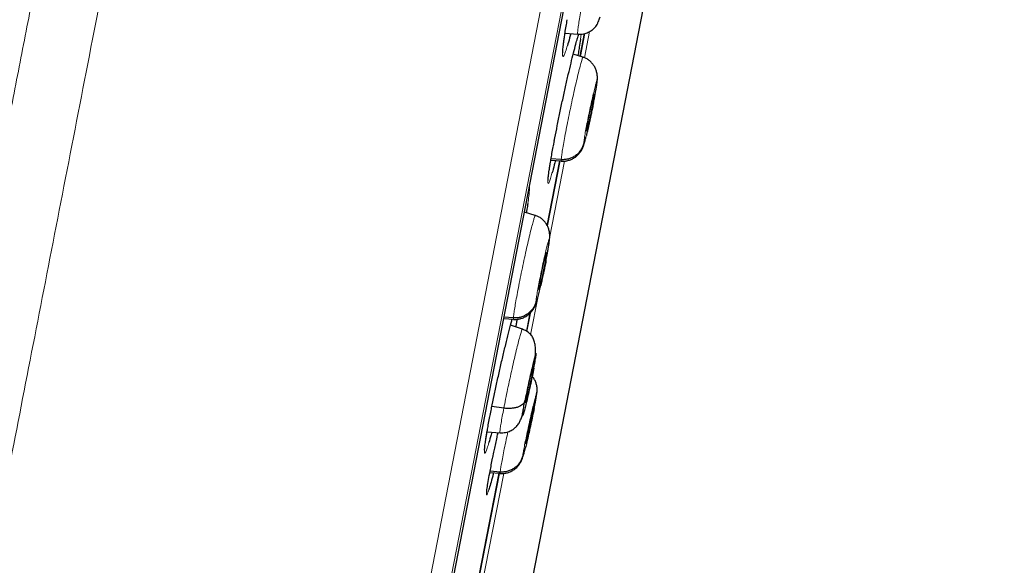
# Model space of a CAD drawing. Header units: millimetres. Extents: x 8 to 2314, y 12 to 2305.
# Tile 151 of 156: x 1638 to 1662, y 1788 to 1801. Entities that reach past the tile are written whole.
import ezdxf

# ---------------------------------------------------------------- set-up
doc = ezdxf.new("R2010")
doc.units = ezdxf.units.MM

msp = doc.modelspace()

# ---------------------------------------------------------------- linework, layer by layer
at = {"color": 252, "linetype": 'Continuous', "lineweight": 0}
for p, q in [((1643.731, 1764.411), (1661.663, 1856.666)), ((1662.056, 1856.116), (1644.301, 1764.774)), ((1644.494, 1765.491), (1661.966, 1855.379)), ((1651.904, 1800.876), (1651.888, 1800.75)), ((1651.984, 1800.304), (1652.107, 1800.935)), ((1651.234, 1798.171), (1651.261, 1798.315)), ((1651.143, 1795.979), (1651.502, 1797.825)), ((1650.693, 1793.66), (1650.873, 1794.589)), ((1649.715, 1791.699), (1649.743, 1791.84)), ((1649.781, 1790.699), (1649.81, 1790.839)), ((1649.419, 1787.11), (1650.046, 1790.331))]:
    msp.add_line(p, q, dxfattribs=at)
at = {"color": 7, "linetype": 'Continuous', "lineweight": 30}
for p, q in [((1644.502, 1765.525), (1661.961, 1855.344)), ((1650.577, 1786.986), (1659.66, 1833.717)), ((1651.517, 1800.893), (1651.825, 1800.871)), ((1651.986, 1800.885), (1651.88, 1800.338)), ((1651.881, 1800.342), (1651.986, 1800.886)), ((1651.946, 1800.318), (1651.714, 1800.393)), ((1651.945, 1800.312), (1651.95, 1800.318)), ((1652.285, 1799.724), (1652.293, 1799.798)), ((1652.219, 1799.433), (1652.219, 1799.422)), ((1651.238, 1798.19), (1651.262, 1798.318)), ((1651.09, 1796.272), (1651.393, 1797.831)), ((1651.392, 1797.83), (1651.09, 1796.272)), ((1651.176, 1797.848), (1651.432, 1797.83)), ((1651.426, 1797.861), (1651.181, 1797.879)), ((1651.433, 1797.836), (1651.429, 1797.83)), ((1650.803, 1796.52), (1650.543, 1796.604)), ((1650.802, 1796.514), (1650.807, 1796.52)), ((1651.142, 1795.926), (1651.152, 1796.01)), ((1651.075, 1795.635), (1651.076, 1795.624)), ((1651.076, 1795.624), (1651.069, 1795.626)), ((1650.046, 1794.049), (1650.288, 1794.032)), ((1650.28, 1794.063), (1650.052, 1794.08)), ((1650.289, 1794.038), (1650.284, 1794.032)), ((1650.682, 1794.177), (1650.597, 1793.739)), ((1650.598, 1793.743), (1650.682, 1794.175)), ((1650.495, 1793.795), (1650.211, 1793.887)), ((1650.726, 1792.698), (1650.701, 1792.705)), ((1650.837, 1792.225), (1650.844, 1792.285)), ((1650.049, 1791.897), (1649.762, 1791.934)), ((1650.769, 1791.935), (1650.769, 1791.923)), ((1649.719, 1791.719), (1649.744, 1791.844)), ((1649.647, 1791.327), (1649.958, 1791.305)), ((1649.785, 1790.717), (1649.811, 1790.842)), ((1649.318, 1787.159), (1649.935, 1790.335)), ((1649.935, 1790.331), (1649.318, 1787.156)), ((1649.713, 1790.352), (1649.963, 1790.334)), ((1649.961, 1790.365), (1649.719, 1790.383)), ((1649.941, 1790.362), (1649.936, 1790.338)), ((1649.966, 1790.34), (1649.963, 1790.334))]:
    msp.add_line(p, q, dxfattribs=at)
at = {"color": 252, "linetype": 'Continuous', "lineweight": 0}
for points, knots in [([(1651.472, 1858.832), (1651.468, 1858.809), (1651.459, 1858.765), (1651.389, 1858.404), (1651.277, 1857.829), (1651.121, 1857.024), (1650.921, 1855.996), (1650.679, 1854.75), (1650.396, 1853.293), (1650.073, 1851.631), (1649.711, 1849.773), (1649.314, 1847.729), (1648.882, 1845.508), (1648.419, 1843.122), (1647.925, 1840.582), (1647.404, 1837.902), (1646.858, 1835.095), (1646.291, 1832.174), (1645.704, 1829.155), (1645.101, 1826.053), (1644.484, 1822.883), (1643.858, 1819.661), (1643.225, 1816.403), (1642.588, 1813.126), (1641.95, 1809.845), (1641.315, 1806.579), (1640.686, 1803.342), (1640.066, 1800.151), (1639.458, 1797.022), (1638.865, 1793.971), (1638.29, 1791.013), (1637.735, 1788.162), (1637.205, 1785.434), (1636.701, 1782.841), (1636.226, 1780.398), (1635.783, 1778.115), (1635.372, 1776.005), (1634.998, 1774.078), (1634.661, 1772.343), (1634.363, 1770.813), (1634.103, 1769.477), (1633.966, 1768.769), (1633.897, 1768.415)], [0, 0, 0, 0, 0.025, 0.05, 0.075, 0.1, 0.125, 0.15, 0.175, 0.2, 0.225, 0.25, 0.275, 0.3, 0.325, 0.35, 0.375, 0.4, 0.425, 0.45, 0.475, 0.5, 0.525, 0.55, 0.575, 0.6, 0.625, 0.65, 0.675, 0.7, 0.725, 0.75, 0.775, 0.8, 0.825, 0.85, 0.875, 0.9, 0.925, 0.95, 0.975, 1, 1, 1, 1]), ([(1632.44, 1769.305), (1632.478, 1769.501), (1632.555, 1769.895), (1632.686, 1770.568), (1632.828, 1771.299), (1632.983, 1772.095), (1633.149, 1772.947), (1633.325, 1773.853), (1633.511, 1774.811), (1633.707, 1775.823), (1633.916, 1776.897), (1634.136, 1778.032), (1634.369, 1779.227), (1634.611, 1780.473), (1634.862, 1781.768), (1635.122, 1783.103), (1635.388, 1784.474), (1635.661, 1785.879), (1635.942, 1787.323), (1636.232, 1788.813), (1636.53, 1790.349), (1636.837, 1791.927), (1637.15, 1793.538), (1637.469, 1795.179), (1637.792, 1796.838), (1638.117, 1798.511), (1638.444, 1800.195), (1638.776, 1801.899), (1639.112, 1803.63), (1639.453, 1805.386), (1639.799, 1807.164), (1640.146, 1808.95), (1640.495, 1810.742), (1640.841, 1812.525), (1641.186, 1814.297), (1641.527, 1816.054), (1641.867, 1817.804), (1642.208, 1819.555), (1642.548, 1821.303), (1642.886, 1823.047), (1643.222, 1824.772), (1643.553, 1826.477), (1643.878, 1828.15), (1644.197, 1829.788), (1644.508, 1831.39), (1644.814, 1832.964), (1645.116, 1834.517), (1645.413, 1836.046), (1645.705, 1837.548), (1645.989, 1839.01), (1646.266, 1840.432), (1646.532, 1841.8), (1646.787, 1843.115), (1647.033, 1844.376), (1647.268, 1845.589), (1647.496, 1846.759), (1647.714, 1847.884), (1647.924, 1848.96), (1648.122, 1849.98), (1648.308, 1850.941), (1648.482, 1851.836), (1648.644, 1852.664), (1648.792, 1853.427), (1648.928, 1854.128), (1649.053, 1854.769), (1649.165, 1855.347), (1649.265, 1855.86), (1649.351, 1856.307), (1649.425, 1856.685), (1649.485, 1856.993), (1649.531, 1857.231), (1649.564, 1857.4), (1649.585, 1857.506), (1649.587, 1857.52), (1649.589, 1857.526)], [0, 0, 0, 0, 0.013945, 0.02789, 0.041835, 0.055781, 0.069728, 0.083426, 0.097126, 0.110826, 0.124528, 0.138481, 0.152437, 0.166395, 0.180356, 0.194319, 0.208035, 0.221754, 0.235476, 0.249202, 0.263181, 0.277165, 0.291153, 0.305146, 0.319147, 0.332905, 0.346672, 0.360448, 0.374234, 0.388281, 0.402337, 0.416398, 0.430461, 0.444524, 0.458331, 0.472132, 0.485923, 0.499702, 0.513718, 0.527724, 0.541722, 0.555714, 0.569704, 0.583443, 0.597184, 0.610928, 0.624677, 0.638684, 0.652696, 0.666713, 0.680732, 0.694752, 0.708523, 0.722296, 0.73607, 0.749845, 0.763872, 0.777899, 0.791927, 0.805955, 0.819984, 0.833763, 0.847543, 0.861323, 0.875104, 0.88909, 0.903078, 0.917066, 0.931055, 0.945045, 0.958784, 0.972523, 0.986262, 1, 1, 1, 1]), ([(1651.826, 1800.876), (1651.823, 1800.877), (1651.818, 1800.879), (1651.822, 1800.939), (1651.834, 1801.045), (1651.857, 1801.194), (1651.888, 1801.378), (1651.925, 1801.589), (1651.956, 1801.746), (1651.971, 1801.824)], [0, 0, 0, 0, 0.112576, 0.260325, 0.408198, 0.556091, 0.704036, 0.851916, 1, 1, 1, 1]), ([(1651.575, 1800.598), (1651.56, 1800.548), (1651.53, 1800.45), (1651.496, 1800.363), (1651.472, 1800.326), (1651.459, 1800.342), (1651.457, 1800.412), (1651.467, 1800.532), (1651.487, 1800.697), (1651.509, 1800.842), (1651.52, 1800.914)], [0, 0, 0, 0, 0.125018, 0.250036, 0.375151, 0.500266, 0.625375, 0.750483, 0.875483, 1, 1, 1, 1]), ([(1651.815, 1800.774), (1651.818, 1800.782), (1651.83, 1800.825), (1651.838, 1800.851), (1651.845, 1800.872)], [0, 0, 0, 0, 0.181549, 1, 1, 1, 1]), ([(1651.426, 1797.861), (1651.428, 1797.884), (1651.432, 1797.93), (1651.451, 1798.058), (1651.478, 1798.22), (1651.514, 1798.416), (1651.556, 1798.637), (1651.603, 1798.875), (1651.654, 1799.12), (1651.706, 1799.363), (1651.757, 1799.596), (1651.806, 1799.809), (1651.85, 1799.993), (1651.889, 1800.142), (1651.919, 1800.248), (1651.938, 1800.306), (1651.943, 1800.31), (1651.945, 1800.312)], [0, 0, 0, 0, 0.069104, 0.138118, 0.207161, 0.276177, 0.345186, 0.414134, 0.483045, 0.552049, 0.621055, 0.68997, 0.75892, 0.827929, 0.896946, 0.965987, 1, 1, 1, 1]), ([(1651.965, 1798.254), (1651.967, 1798.274), (1651.971, 1798.314), (1651.99, 1798.434), (1652.018, 1798.588), (1652.053, 1798.77), (1652.093, 1798.967), (1652.135, 1799.166), (1652.177, 1799.352), (1652.215, 1799.514), (1652.247, 1799.64), (1652.27, 1799.721), (1652.284, 1799.755), (1652.285, 1799.734), (1652.285, 1799.724)], [0, 0, 0, 0, 0.083337, 0.16667, 0.250005, 0.333339, 0.416673, 0.500005, 0.58334, 0.666674, 0.750004, 0.833336, 0.916667, 1, 1, 1, 1]), ([(1652.285, 1799.724), (1652.284, 1799.714), (1652.283, 1799.694), (1652.276, 1799.644), (1652.266, 1799.585), (1652.252, 1799.499), (1652.231, 1799.383), (1652.211, 1799.278), (1652.201, 1799.229)], [0, 0, 0, 0, 0.150067, 0.29262, 0.428147, 0.556728, 0.792398, 1, 1, 1, 1]), ([(1652.029, 1798.439), (1652.026, 1798.428), (1652.02, 1798.405), (1652.012, 1798.374), (1652, 1798.328), (1651.986, 1798.276), (1651.973, 1798.238), (1651.965, 1798.226), (1651.965, 1798.244), (1651.965, 1798.254)], [0, 0, 0, 0, 0.065141, 0.133645, 0.20555, 0.401574, 0.599279, 0.798545, 1, 1, 1, 1]), ([(1651.205, 1797.533), (1651.193, 1797.49), (1651.166, 1797.398), (1651.136, 1797.315), (1651.114, 1797.278), (1651.104, 1797.294), (1651.106, 1797.363), (1651.119, 1797.482), (1651.143, 1797.647), (1651.167, 1797.791), (1651.179, 1797.863)], [0, 0, 0, 0, 0.111835, 0.238795, 0.365792, 0.492789, 0.619744, 0.746699, 0.873549, 1, 1, 1, 1]), ([(1651.429, 1797.83), (1651.428, 1797.829), (1651.423, 1797.821), (1651.425, 1797.843), (1651.426, 1797.861)], [0, 0, 0, 0, 0.138817, 1, 1, 1, 1]), ([(1650.663, 1797.221), (1650.663, 1797.218), (1650.668, 1797.205), (1650.664, 1797.13), (1650.652, 1796.998), (1650.634, 1796.87), (1650.625, 1796.807)], [0, 0, 0, 0, 0.072865, 0.383693, 0.694126, 1, 1, 1, 1]), ([(1650.28, 1794.063), (1650.282, 1794.087), (1650.285, 1794.133), (1650.304, 1794.261), (1650.331, 1794.423), (1650.366, 1794.619), (1650.408, 1794.84), (1650.456, 1795.078), (1650.507, 1795.323), (1650.559, 1795.566), (1650.61, 1795.799), (1650.66, 1796.012), (1650.705, 1796.196), (1650.744, 1796.345), (1650.774, 1796.45), (1650.794, 1796.508), (1650.8, 1796.512), (1650.802, 1796.514)], [0, 0, 0, 0, 0.0691, 0.13811, 0.207148, 0.276161, 0.345165, 0.414109, 0.483016, 0.552015, 0.621017, 0.689928, 0.758875, 0.827879, 0.896892, 0.965929, 1, 1, 1, 1]), ([(1650.82, 1794.456), (1650.822, 1794.476), (1650.825, 1794.517), (1650.844, 1794.636), (1650.872, 1794.791), (1650.907, 1794.973), (1650.947, 1795.17), (1650.989, 1795.369), (1651.031, 1795.555), (1651.069, 1795.716), (1651.102, 1795.842), (1651.126, 1795.923), (1651.141, 1795.957), (1651.142, 1795.936), (1651.142, 1795.926)], [0, 0, 0, 0, 0.083337, 0.16667, 0.250005, 0.333339, 0.416673, 0.500005, 0.583339, 0.666674, 0.750004, 0.833336, 0.916667, 1, 1, 1, 1]), ([(1651.142, 1795.926), (1651.141, 1795.916), (1651.14, 1795.896), (1651.134, 1795.846), (1651.125, 1795.787), (1651.11, 1795.701), (1651.09, 1795.585), (1651.069, 1795.479), (1651.06, 1795.43)], [0, 0, 0, 0, 0.1501123, 0.292698, 0.4282461, 0.5568348, 0.7924781, 1, 1, 1, 1]), ([(1650.935, 1794.843), (1650.93, 1794.824), (1650.919, 1794.775), (1650.905, 1794.719), (1650.894, 1794.672), (1650.886, 1794.64), (1650.878, 1794.607), (1650.869, 1794.576), (1650.857, 1794.53), (1650.842, 1794.478), (1650.828, 1794.44), (1650.82, 1794.428), (1650.82, 1794.447), (1650.82, 1794.456)], [0, 0, 0, 0, 0.066732, 0.164683, 0.208264, 0.254332, 0.302888, 0.353949, 0.407543, 0.553681, 0.701103, 0.84972, 1, 1, 1, 1]), ([(1650.284, 1794.032), (1650.284, 1794.031), (1650.278, 1794.024), (1650.279, 1794.045), (1650.28, 1794.063)], [0, 0, 0, 0, 0.140279, 1, 1, 1, 1]), ([(1650.049, 1791.897), (1650.063, 1791.969), (1650.091, 1792.112), (1650.141, 1792.352), (1650.193, 1792.597), (1650.246, 1792.84), (1650.299, 1793.072), (1650.349, 1793.284), (1650.394, 1793.466), (1650.432, 1793.614), (1650.463, 1793.722), (1650.485, 1793.787), (1650.492, 1793.791), (1650.494, 1793.792)], [0, 0, 0, 0, 0.09206, 0.183994, 0.275968, 0.367909, 0.459839, 0.551691, 0.643494, 0.735418, 0.827342, 0.919146, 1, 1, 1, 1]), ([(1650.555, 1792.07), (1650.566, 1792.128), (1650.589, 1792.246), (1650.631, 1792.444), (1650.674, 1792.642), (1650.717, 1792.828), (1650.756, 1792.99), (1650.788, 1793.115), (1650.812, 1793.197), (1650.826, 1793.229), (1650.828, 1793.208), (1650.82, 1793.137), (1650.801, 1793.022), (1650.78, 1792.915), (1650.77, 1792.861)], [0, 0, 0, 0, 0.083333, 0.166663, 0.249997, 0.333332, 0.416664, 0.499997, 0.583327, 0.666661, 0.749995, 0.83333, 0.916664, 1, 1, 1, 1]), ([(1650.505, 1790.757), (1650.507, 1790.777), (1650.513, 1790.817), (1650.534, 1790.937), (1650.564, 1791.09), (1650.602, 1791.272), (1650.644, 1791.469), (1650.688, 1791.667), (1650.73, 1791.853), (1650.769, 1792.014), (1650.801, 1792.14), (1650.824, 1792.221), (1650.838, 1792.256), (1650.837, 1792.235), (1650.837, 1792.225)], [0, 0, 0, 0, 0.083336, 0.16667, 0.250004, 0.333338, 0.416671, 0.500002, 0.583331, 0.666666, 0.750001, 0.833337, 0.916667, 1, 1, 1, 1]), ([(1650.837, 1792.225), (1650.834, 1792.205), (1650.829, 1792.165), (1650.808, 1792.047), (1650.787, 1791.94), (1650.776, 1791.887)], [0, 0, 0, 0, 0.33334, 0.66667, 1, 1, 1, 1]), ([(1649.959, 1791.309), (1649.958, 1791.308), (1649.953, 1791.301), (1649.955, 1791.334), (1649.963, 1791.411), (1649.983, 1791.535), (1650.011, 1791.696), (1650.036, 1791.83), (1650.049, 1791.897)], [0, 0, 0, 0, 0.030424, 0.224259, 0.418118, 0.612046, 0.80589, 1, 1, 1, 1]), ([(1649.692, 1791.07), (1649.677, 1791.024), (1649.647, 1790.928), (1649.615, 1790.842), (1649.592, 1790.805), (1649.581, 1790.821), (1649.582, 1790.89), (1649.595, 1791.01), (1649.62, 1791.174), (1649.645, 1791.318), (1649.657, 1791.39)], [0, 0, 0, 0, 0.120125, 0.245987, 0.37185, 0.497713, 0.623473, 0.749232, 0.874829, 1, 1, 1, 1]), ([(1649.961, 1790.365), (1649.964, 1790.388), (1649.97, 1790.434), (1649.992, 1790.561), (1650.022, 1790.723), (1650.06, 1790.918), (1650.102, 1791.124), (1650.133, 1791.267), (1650.146, 1791.331)], [0, 0, 0, 0, 0.172483, 0.344736, 0.517063, 0.689326, 0.861567, 1, 1, 1, 1]), ([(1650.565, 1790.941), (1650.557, 1790.909), (1650.537, 1790.832), (1650.517, 1790.762), (1650.504, 1790.726), (1650.504, 1790.747), (1650.505, 1790.757)], [0, 0, 0, 0, 0.197945, 0.465305, 0.732649, 1, 1, 1, 1]), ([(1649.963, 1790.334), (1649.962, 1790.333), (1649.958, 1790.326), (1649.96, 1790.347), (1649.961, 1790.365)], [0, 0, 0, 0, 0.1355734, 1, 1, 1, 1]), ([(1649.689, 1789.939), (1649.679, 1789.907), (1649.658, 1789.842), (1649.639, 1789.808), (1649.632, 1789.825), (1649.634, 1789.872), (1649.642, 1789.928), (1649.644, 1789.943)], [0, 0, 0, 0, 0.22085, 0.452306, 0.683761, 0.915032, 1, 1, 1, 1])]:
    msp.add_open_spline(points, degree=3, knots=knots, dxfattribs=at)
at = {"color": 7, "linetype": 'Continuous', "lineweight": 30}
for points, knots in [([(1651.52, 1800.914), (1651.52, 1800.914), (1651.526, 1800.957), (1651.543, 1801.06), (1651.562, 1801.167), (1651.571, 1801.22)], [0, 0, 0, 0, 0.003134, 0.501567, 1, 1, 1, 1]), ([(1651.825, 1800.871), (1651.872, 1800.871), (1651.959, 1800.872), (1652.073, 1800.912), (1652.157, 1800.962), (1652.216, 1801.013), (1652.261, 1801.066), (1652.291, 1801.112), (1652.314, 1801.162), (1652.337, 1801.22), (1652.351, 1801.263), (1652.358, 1801.285)], [0, 0, 0, 0, 0.149681, 0.278169, 0.38587, 0.474136, 0.545523, 0.642035, 0.774444, 0.885185, 1, 1, 1, 1]), ([(1651.463, 1800.421), (1651.463, 1800.421), (1651.464, 1800.42), (1651.463, 1800.427), (1651.463, 1800.444), (1651.465, 1800.475), (1651.468, 1800.521), (1651.474, 1800.582), (1651.483, 1800.656), (1651.495, 1800.744), (1651.508, 1800.834), (1651.518, 1800.898), (1651.522, 1800.924)], [0, 0, 0, 0, 0.009239, 0.079968, 0.166919, 0.269688, 0.38517, 0.509231, 0.638345, 0.770087, 0.902936, 1, 1, 1, 1]), ([(1651.653, 1800.883), (1651.644, 1800.848), (1651.616, 1800.737), (1651.592, 1800.654), (1651.575, 1800.598)], [0, 0, 0, 0, 0.3153511, 1, 1, 1, 1]), ([(1651.812, 1800.761), (1651.819, 1800.784), (1651.831, 1800.827), (1651.842, 1800.857), (1651.846, 1800.872)], [0, 0, 0, 0, 0.522987, 1, 1, 1, 1]), ([(1651.261, 1798.315), (1651.265, 1798.337), (1651.287, 1798.451), (1651.332, 1798.676), (1651.395, 1798.985), (1651.461, 1799.3), (1651.529, 1799.61), (1651.597, 1799.906), (1651.662, 1800.182), (1651.722, 1800.427), (1651.775, 1800.631), (1651.802, 1800.729), (1651.815, 1800.774)], [0, 0, 0, 0, 0.026747, 0.136512, 0.246276, 0.356032, 0.465788, 0.575602, 0.685416, 0.795331, 0.905245, 1, 1, 1, 1]), ([(1651.888, 1800.75), (1651.888, 1800.748), (1651.882, 1800.7), (1651.864, 1800.587), (1651.842, 1800.454), (1651.829, 1800.381), (1651.825, 1800.357)], [0, 0, 0, 0, 0.028079, 0.536596, 0.854181, 1, 1, 1, 1]), ([(1652.294, 1799.788), (1652.294, 1799.819), (1652.296, 1799.881), (1652.279, 1799.966), (1652.251, 1800.046), (1652.21, 1800.12), (1652.158, 1800.187), (1652.097, 1800.244), (1652.028, 1800.291), (1651.976, 1800.311), (1651.95, 1800.321)], [0, 0, 0, 0, 0.144483, 0.286715, 0.419491, 0.541542, 0.657307, 0.770816, 0.884644, 1, 1, 1, 1]), ([(1652.205, 1799.247), (1652.212, 1799.285), (1652.228, 1799.364), (1652.248, 1799.475), (1652.266, 1799.58), (1652.281, 1799.672), (1652.291, 1799.75), (1652.293, 1799.783), (1652.295, 1799.8)], [0, 0, 0, 0, 0.151122, 0.316254, 0.483419, 0.652889, 0.824882, 1, 1, 1, 1]), ([(1652.031, 1798.556), (1652.032, 1798.564), (1652.033, 1798.581), (1652.04, 1798.627), (1652.05, 1798.686), (1652.063, 1798.756), (1652.078, 1798.834), (1652.095, 1798.919), (1652.113, 1799.006), (1652.131, 1799.092), (1652.149, 1799.175), (1652.167, 1799.25), (1652.182, 1799.315), (1652.196, 1799.367), (1652.207, 1799.405), (1652.214, 1799.427), (1652.216, 1799.429), (1652.216, 1799.43)], [0, 0, 0, 0, 0.069031, 0.137915, 0.206998, 0.276161, 0.345133, 0.413798, 0.482428, 0.551211, 0.619999, 0.688639, 0.757312, 0.826288, 0.89545, 0.964531, 1, 1, 1, 1]), ([(1652.219, 1799.422), (1652.219, 1799.413), (1652.217, 1799.397), (1652.21, 1799.35), (1652.2, 1799.291), (1652.187, 1799.221), (1652.172, 1799.143), (1652.156, 1799.059), (1652.138, 1798.972), (1652.119, 1798.885), (1652.101, 1798.803), (1652.084, 1798.727), (1652.068, 1798.663), (1652.055, 1798.611), (1652.043, 1798.571), (1652.039, 1798.558), (1652.036, 1798.551)], [0, 0, 0, 0, 0.071569, 0.142987, 0.21461, 0.286316, 0.357824, 0.429014, 0.500168, 0.57148, 0.642797, 0.713962, 0.785161, 0.856673, 0.928378, 1, 1, 1, 1]), ([(1652.201, 1799.229), (1652.192, 1799.185), (1652.176, 1799.103), (1652.155, 1799.001), (1652.14, 1798.931), (1652.131, 1798.887), (1652.122, 1798.848), (1652.116, 1798.819), (1652.108, 1798.783), (1652.096, 1798.729), (1652.08, 1798.658), (1652.062, 1798.578), (1652.048, 1798.518), (1652.036, 1798.471), (1652.031, 1798.45), (1652.029, 1798.439)], [0, 0, 0, 0, 0.1598761, 0.2946104, 0.3526121, 0.4043826, 0.4499302, 0.489246, 0.5105598, 0.5773757, 0.6860183, 0.7816514, 0.8956515, 0.946377, 1, 1, 1, 1]), ([(1652.034, 1798.548), (1652.033, 1798.546), (1652.031, 1798.541), (1652.031, 1798.55), (1652.031, 1798.556)], [0, 0, 0, 0, 0.333763, 1, 1, 1, 1]), ([(1651.965, 1798.254), (1651.957, 1798.225), (1651.941, 1798.168), (1651.897, 1798.089), (1651.841, 1798.018), (1651.772, 1797.958), (1651.694, 1797.91), (1651.608, 1797.878), (1651.517, 1797.859), (1651.456, 1797.86), (1651.426, 1797.861)], [0, 0, 0, 0, 0.123815, 0.248497, 0.373851, 0.499432, 0.624957, 0.750422, 0.875551, 1, 1, 1, 1]), ([(1651.428, 1797.826), (1651.454, 1797.825), (1651.506, 1797.824), (1651.586, 1797.838), (1651.669, 1797.865), (1651.748, 1797.908), (1651.809, 1797.957), (1651.853, 1798.004), (1651.883, 1798.041), (1651.908, 1798.078), (1651.929, 1798.115), (1651.946, 1798.152), (1651.963, 1798.198), (1651.982, 1798.257), (1652.001, 1798.326), (1652.017, 1798.391), (1652.024, 1798.418)], [0, 0, 0, 0, 0.066486, 0.134165, 0.205236, 0.283132, 0.364264, 0.404038, 0.443761, 0.485454, 0.532164, 0.587246, 0.653852, 0.765581, 0.904853, 1, 1, 1, 1]), ([(1651.179, 1797.863), (1651.179, 1797.863), (1651.186, 1797.906), (1651.204, 1798.01), (1651.224, 1798.117), (1651.234, 1798.171)], [0, 0, 0, 0, 0.002538, 0.501269, 1, 1, 1, 1]), ([(1651.11, 1797.362), (1651.11, 1797.362), (1651.11, 1797.36), (1651.11, 1797.369), (1651.111, 1797.387), (1651.114, 1797.42), (1651.119, 1797.468), (1651.127, 1797.531), (1651.138, 1797.607), (1651.151, 1797.696), (1651.166, 1797.785), (1651.176, 1797.847), (1651.181, 1797.872)], [0, 0, 0, 0, 0.018324, 0.089345, 0.177482, 0.281643, 0.397962, 0.521987, 0.650291, 0.780677, 0.91182, 1, 1, 1, 1]), ([(1651.287, 1797.84), (1651.278, 1797.804), (1651.25, 1797.692), (1651.222, 1797.589), (1651.207, 1797.539), (1651.205, 1797.533)], [0, 0, 0, 0, 0.299655, 0.925396, 1, 1, 1, 1]), ([(1650.625, 1796.807), (1650.624, 1796.806), (1650.619, 1796.767), (1650.607, 1796.693), (1650.594, 1796.616), (1650.589, 1796.589)], [0, 0, 0, 0, 0.015041, 0.654899, 1, 1, 1, 1]), ([(1651.152, 1795.996), (1651.152, 1796.027), (1651.152, 1796.089), (1651.135, 1796.173), (1651.107, 1796.251), (1651.066, 1796.325), (1651.014, 1796.391), (1650.953, 1796.447), (1650.884, 1796.493), (1650.833, 1796.513), (1650.808, 1796.523)], [0, 0, 0, 0, 0.1447181, 0.2870394, 0.4197285, 0.5418424, 0.6577103, 0.7712161, 0.8848902, 1, 1, 1, 1]), ([(1651.059, 1795.427), (1651.061, 1795.433), (1651.07, 1795.482), (1651.087, 1795.569), (1651.108, 1795.683), (1651.126, 1795.788), (1651.139, 1795.88), (1651.149, 1795.958), (1651.151, 1795.992), (1651.152, 1796.009)], [0, 0, 0, 0, 0.024091, 0.181961, 0.341048, 0.502049, 0.665298, 0.831074, 1, 1, 1, 1]), ([(1650.886, 1794.758), (1650.887, 1794.767), (1650.888, 1794.783), (1650.895, 1794.83), (1650.905, 1794.889), (1650.918, 1794.959), (1650.933, 1795.037), (1650.949, 1795.121), (1650.967, 1795.208), (1650.986, 1795.295), (1651.004, 1795.377), (1651.022, 1795.453), (1651.038, 1795.517), (1651.051, 1795.57), (1651.062, 1795.607), (1651.07, 1795.629), (1651.072, 1795.631), (1651.073, 1795.632)], [0, 0, 0, 0, 0.069027, 0.137908, 0.206988, 0.276147, 0.345115, 0.413775, 0.4824, 0.551179, 0.619964, 0.688601, 0.75727, 0.826242, 0.895401, 0.964479, 1, 1, 1, 1]), ([(1651.076, 1795.624), (1651.075, 1795.615), (1651.074, 1795.599), (1651.067, 1795.552), (1651.058, 1795.493), (1651.045, 1795.423), (1651.03, 1795.345), (1651.013, 1795.261), (1650.995, 1795.174), (1650.977, 1795.087), (1650.958, 1795.005), (1650.941, 1794.929), (1650.925, 1794.865), (1650.911, 1794.813), (1650.9, 1794.773), (1650.895, 1794.76), (1650.892, 1794.753)], [0, 0, 0, 0, 0.0715686, 0.1429869, 0.2146108, 0.2863173, 0.3578254, 0.4290138, 0.5001661, 0.5714779, 0.6427954, 0.7139607, 0.7851598, 0.8566721, 0.9283779, 1, 1, 1, 1]), ([(1651.06, 1795.43), (1651.051, 1795.386), (1651.035, 1795.304), (1651.014, 1795.203), (1650.999, 1795.133), (1650.989, 1795.088), (1650.981, 1795.05), (1650.974, 1795.02), (1650.967, 1794.985), (1650.955, 1794.931), (1650.943, 1794.879), (1650.936, 1794.848), (1650.935, 1794.843)], [0, 0, 0, 0, 0.227156, 0.418494, 0.500821, 0.574272, 0.638857, 0.694564, 0.724965, 0.820024, 0.97445, 1, 1, 1, 1]), ([(1650.283, 1794.028), (1650.309, 1794.028), (1650.361, 1794.026), (1650.441, 1794.04), (1650.524, 1794.067), (1650.603, 1794.11), (1650.664, 1794.159), (1650.708, 1794.205), (1650.737, 1794.242), (1650.762, 1794.279), (1650.783, 1794.316), (1650.801, 1794.353), (1650.819, 1794.399), (1650.838, 1794.459), (1650.863, 1794.546), (1650.892, 1794.662), (1650.916, 1794.763), (1650.93, 1794.821), (1650.933, 1794.836)], [0, 0, 0, 0, 0.054099, 0.109096, 0.166671, 0.229538, 0.294966, 0.327106, 0.359321, 0.393312, 0.431589, 0.47688, 0.531737, 0.623779, 0.737921, 0.866367, 0.966925, 1, 1, 1, 1]), ([(1650.89, 1794.75), (1650.889, 1794.748), (1650.886, 1794.743), (1650.886, 1794.752), (1650.886, 1794.758)], [0, 0, 0, 0, 0.334144, 1, 1, 1, 1]), ([(1650.82, 1794.456), (1650.812, 1794.427), (1650.796, 1794.37), (1650.752, 1794.291), (1650.695, 1794.22), (1650.627, 1794.16), (1650.548, 1794.113), (1650.462, 1794.08), (1650.372, 1794.061), (1650.31, 1794.063), (1650.28, 1794.063)], [0, 0, 0, 0, 0.1237149, 0.2483707, 0.3737474, 0.4993753, 0.6249541, 0.750463, 0.8756018, 1, 1, 1, 1]), ([(1649.743, 1791.84), (1649.748, 1791.863), (1649.77, 1791.976), (1649.817, 1792.201), (1649.883, 1792.509), (1649.953, 1792.823), (1650.024, 1793.132), (1650.095, 1793.429), (1650.163, 1793.702), (1650.215, 1793.907), (1650.242, 1794.005), (1650.251, 1794.034)], [0, 0, 0, 0, 0.0317076, 0.1617611, 0.2918151, 0.4219078, 0.5520013, 0.682229, 0.8124574, 0.942857, 1, 1, 1, 1]), ([(1650.365, 1794.03), (1650.361, 1794.003), (1650.351, 1793.947), (1650.339, 1793.881), (1650.333, 1793.848)], [0, 0, 0, 0, 0.480225, 1, 1, 1, 1]), ([(1650.774, 1792.914), (1650.783, 1792.977), (1650.801, 1793.099), (1650.812, 1793.257), (1650.807, 1793.392), (1650.785, 1793.505), (1650.745, 1793.601), (1650.684, 1793.681), (1650.601, 1793.748), (1650.529, 1793.777), (1650.494, 1793.791)], [0, 0, 0, 0, 0.163742, 0.316641, 0.458861, 0.589532, 0.707786, 0.813711, 0.909405, 1, 1, 1, 1]), ([(1650.77, 1792.861), (1650.759, 1792.802), (1650.736, 1792.685), (1650.694, 1792.487), (1650.65, 1792.289), (1650.608, 1792.102), (1650.569, 1791.941), (1650.536, 1791.815), (1650.512, 1791.734), (1650.499, 1791.702), (1650.496, 1791.723), (1650.505, 1791.794), (1650.524, 1791.909), (1650.544, 1792.016), (1650.555, 1792.07)], [0, 0, 0, 0, 0.083336, 0.16667, 0.250005, 0.333339, 0.416673, 0.500003, 0.583336, 0.666668, 0.750003, 0.833337, 0.916667, 1, 1, 1, 1]), ([(1650.599, 1792.232), (1650.604, 1792.258), (1650.614, 1792.309), (1650.632, 1792.395), (1650.65, 1792.482), (1650.669, 1792.569), (1650.688, 1792.652), (1650.706, 1792.727), (1650.722, 1792.792), (1650.736, 1792.845), (1650.747, 1792.883), (1650.755, 1792.906), (1650.759, 1792.91), (1650.759, 1792.898), (1650.756, 1792.869), (1650.749, 1792.826), (1650.74, 1792.77), (1650.731, 1792.722), (1650.726, 1792.698)], [0, 0, 0, 0, 0.062616, 0.125091, 0.187745, 0.250479, 0.313048, 0.375343, 0.437605, 0.5, 0.562396, 0.624658, 0.686953, 0.749522, 0.812255, 0.87491, 0.937384, 1, 1, 1, 1]), ([(1650.726, 1792.698), (1650.721, 1792.673), (1650.711, 1792.622), (1650.693, 1792.536), (1650.675, 1792.449), (1650.655, 1792.362), (1650.637, 1792.279), (1650.619, 1792.203), (1650.603, 1792.138), (1650.589, 1792.086), (1650.578, 1792.047), (1650.57, 1792.025), (1650.566, 1792.021), (1650.566, 1792.033), (1650.569, 1792.061), (1650.576, 1792.104), (1650.585, 1792.161), (1650.594, 1792.208), (1650.599, 1792.232)], [0, 0, 0, 0, 0.062616, 0.12509, 0.187745, 0.250478, 0.313046, 0.375342, 0.437604, 0.499999, 0.562394, 0.624657, 0.686952, 0.749521, 0.812255, 0.874909, 0.937384, 1, 1, 1, 1]), ([(1650.845, 1792.276), (1650.847, 1792.308), (1650.85, 1792.371), (1650.837, 1792.458), (1650.81, 1792.538), (1650.774, 1792.608), (1650.743, 1792.647), (1650.731, 1792.663)], [0, 0, 0, 0, 0.231406, 0.459375, 0.672477, 0.867756, 1, 1, 1, 1]), ([(1650.776, 1791.887), (1650.782, 1791.913), (1650.795, 1791.978), (1650.812, 1792.071), (1650.829, 1792.162), (1650.841, 1792.238), (1650.844, 1792.27), (1650.846, 1792.286)], [0, 0, 0, 0, 0.13887, 0.349745, 0.563388, 0.779922, 1, 1, 1, 1]), ([(1650.555, 1792.07), (1650.549, 1792.054), (1650.537, 1792.024), (1650.499, 1791.983), (1650.448, 1791.949), (1650.385, 1791.921), (1650.311, 1791.902), (1650.228, 1791.891), (1650.14, 1791.888), (1650.079, 1791.894), (1650.049, 1791.897)], [0, 0, 0, 0, 0.123785, 0.248422, 0.373775, 0.499416, 0.625025, 0.750519, 0.875608, 1, 1, 1, 1]), ([(1650.776, 1791.887), (1650.764, 1791.828), (1650.74, 1791.711), (1650.698, 1791.513), (1650.654, 1791.315), (1650.611, 1791.131), (1650.581, 1791.003), (1650.568, 1790.952), (1650.565, 1790.941)], [0, 0, 0, 0, 0.190131, 0.380258, 0.570384, 0.760505, 0.950636, 1, 1, 1, 1]), ([(1650.573, 1791.059), (1650.574, 1791.067), (1650.576, 1791.084), (1650.584, 1791.13), (1650.595, 1791.189), (1650.609, 1791.258), (1650.625, 1791.337), (1650.643, 1791.421), (1650.662, 1791.508), (1650.681, 1791.594), (1650.7, 1791.676), (1650.717, 1791.752), (1650.733, 1791.816), (1650.747, 1791.869), (1650.757, 1791.907), (1650.764, 1791.929), (1650.766, 1791.931), (1650.767, 1791.931)], [0, 0, 0, 0, 0.069037, 0.137925, 0.207011, 0.276181, 0.345162, 0.413838, 0.482478, 0.55127, 0.620066, 0.688716, 0.7574, 0.826384, 0.895553, 0.964638, 1, 1, 1, 1]), ([(1650.769, 1791.923), (1650.768, 1791.915), (1650.766, 1791.898), (1650.758, 1791.852), (1650.747, 1791.793), (1650.733, 1791.724), (1650.717, 1791.646), (1650.699, 1791.562), (1650.68, 1791.475), (1650.661, 1791.388), (1650.642, 1791.306), (1650.624, 1791.231), (1650.608, 1791.166), (1650.595, 1791.114), (1650.584, 1791.074), (1650.579, 1791.061), (1650.577, 1791.054)], [0, 0, 0, 0, 0.071568, 0.1429809, 0.2145997, 0.2863045, 0.3578151, 0.4290085, 0.5001645, 0.5714776, 0.6427953, 0.7139619, 0.785164, 0.856678, 0.9283824, 1, 1, 1, 1]), ([(1649.657, 1791.39), (1649.657, 1791.39), (1649.665, 1791.434), (1649.684, 1791.538), (1649.705, 1791.645), (1649.715, 1791.699)], [0, 0, 0, 0, 0.002725, 0.501362, 1, 1, 1, 1]), ([(1649.958, 1791.305), (1650.004, 1791.306), (1650.09, 1791.307), (1650.204, 1791.346), (1650.292, 1791.398), (1650.364, 1791.465), (1650.419, 1791.541), (1650.455, 1791.619), (1650.481, 1791.691), (1650.497, 1791.744), (1650.502, 1791.759)], [0, 0, 0, 0, 0.137481, 0.262793, 0.378382, 0.487252, 0.627999, 0.77354, 0.935369, 1, 1, 1, 1]), ([(1649.587, 1790.893), (1649.587, 1790.894), (1649.587, 1790.895), (1649.588, 1790.911), (1649.59, 1790.939), (1649.594, 1790.981), (1649.601, 1791.039), (1649.611, 1791.11), (1649.624, 1791.195), (1649.64, 1791.291), (1649.653, 1791.363), (1649.659, 1791.399)], [0, 0, 0, 0, 0.063042, 0.145689, 0.244916, 0.357799, 0.479978, 0.607624, 0.738115, 0.869824, 1, 1, 1, 1]), ([(1649.762, 1791.319), (1649.757, 1791.299), (1649.731, 1791.204), (1649.707, 1791.12), (1649.692, 1791.073), (1649.692, 1791.07)], [0, 0, 0, 0, 0.203679, 0.965254, 1, 1, 1, 1]), ([(1649.81, 1790.839), (1649.815, 1790.861), (1649.838, 1790.974), (1649.872, 1791.133), (1649.902, 1791.272), (1649.91, 1791.309)], [0, 0, 0, 0, 0.151153, 0.777515, 1, 1, 1, 1]), ([(1649.962, 1790.331), (1649.987, 1790.33), (1650.04, 1790.329), (1650.12, 1790.342), (1650.204, 1790.37), (1650.285, 1790.413), (1650.347, 1790.464), (1650.391, 1790.511), (1650.421, 1790.548), (1650.446, 1790.586), (1650.467, 1790.623), (1650.484, 1790.66), (1650.501, 1790.704), (1650.518, 1790.761), (1650.538, 1790.831), (1650.555, 1790.899), (1650.562, 1790.93)], [0, 0, 0, 0, 0.065347, 0.132169, 0.202892, 0.281035, 0.362528, 0.402323, 0.441781, 0.482746, 0.528128, 0.581218, 0.645149, 0.752244, 0.886921, 1, 1, 1, 1]), ([(1650.575, 1791.051), (1650.574, 1791.049), (1650.572, 1791.044), (1650.573, 1791.053), (1650.573, 1791.059)], [0, 0, 0, 0, 0.332951, 1, 1, 1, 1]), ([(1649.644, 1789.943), (1649.647, 1789.966), (1649.655, 1790.026), (1649.681, 1790.177), (1649.714, 1790.357), (1649.749, 1790.535), (1649.771, 1790.644), (1649.781, 1790.699)], [0, 0, 0, 0, 0.1629804, 0.4203702, 0.6777594, 0.8388797, 1, 1, 1, 1]), ([(1650.505, 1790.757), (1650.497, 1790.729), (1650.48, 1790.671), (1650.435, 1790.593), (1650.378, 1790.522), (1650.309, 1790.462), (1650.23, 1790.414), (1650.144, 1790.382), (1650.053, 1790.363), (1649.992, 1790.365), (1649.961, 1790.365)], [0, 0, 0, 0, 0.123726, 0.24837, 0.373743, 0.499387, 0.624989, 0.750499, 0.875617, 1, 1, 1, 1]), ([(1649.803, 1790.346), (1649.796, 1790.318), (1649.769, 1790.215), (1649.731, 1790.079), (1649.701, 1789.971), (1649.69, 1789.941), (1649.689, 1789.939)], [0, 0, 0, 0, 0.1506137, 0.5656656, 0.9808596, 1, 1, 1, 1]), ([(1649.639, 1789.883), (1649.639, 1789.882), (1649.639, 1789.882), (1649.639, 1789.892), (1649.641, 1789.914), (1649.644, 1789.936), (1649.646, 1789.955), (1649.647, 1789.957)], [0, 0, 0, 0, 0.096866, 0.325344, 0.609727, 0.943396, 1, 1, 1, 1])]:
    msp.add_open_spline(points, degree=3, knots=knots, dxfattribs=at)

doc.saveas('drawing.dxf')
